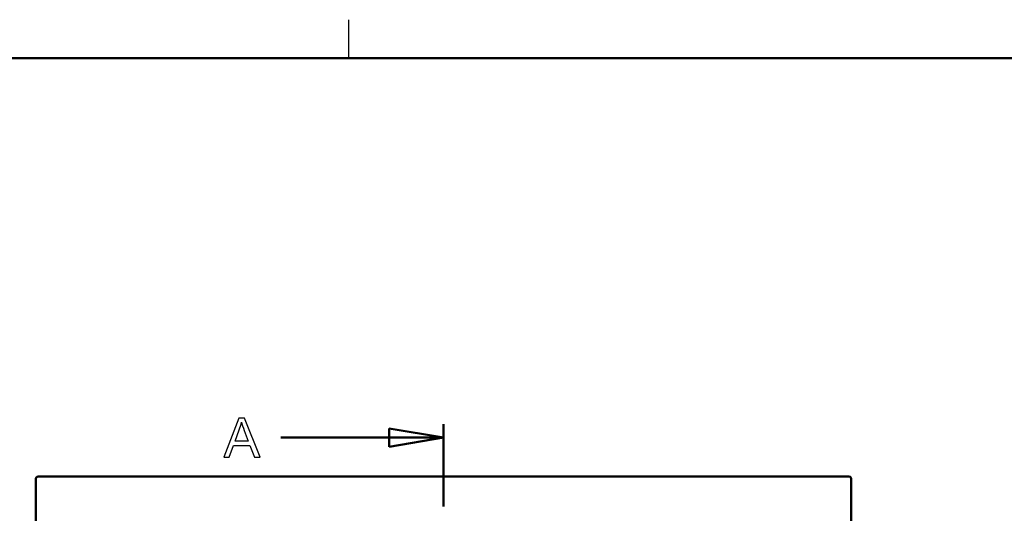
# Model space of a CAD drawing. Header units: centimetres. Extents: x -94 to 21, y -30 to 196.
# Tile 106 of 143: x -13 to 0, y 30 to 36. Entities that reach past the tile are written whole.
import ezdxf

# ---------------------------------------------------------------- set-up
doc = ezdxf.new("R2010")
doc.units = ezdxf.units.CM
doc.header["$MEASUREMENT"] = 0
doc.layers.add('Ebene 1', color=7, linetype='Continuous')

msp = doc.modelspace()

# ---------------------------------------------------------------- linework, layer by layer
at = {"layer": 'Ebene 1', "lineweight": 25}
msp.add_open_spline([(-8.51798, 35.5954), (-8.51798, 35.5954), (-8.51798, 36.09388), (-8.51798, 36.09388)], degree=3, dxfattribs=at)
at = {"layer": 'Ebene 1', "lineweight": 50}
for points in [[(-19.01665, 35.5954), (-19.01665, 35.5954), (20.28137, 35.5954), (20.28137, 35.5954)], [(-7.29455, 30.69955), (-7.29455, 30.69955), (-7.29455, 30.87312), (-7.29455, 30.87312)], [(-7.29455, 30.69955), (-7.29455, 30.69955), (-7.99517, 30.81597), (-7.99517, 30.81597)], [(-7.99517, 30.81597), (-7.99517, 30.81597), (-7.99517, 30.58102), (-7.99517, 30.58102)], [(-7.29455, 30.69955), (-7.29455, 30.69955), (-9.39428, 30.69955), (-9.39428, 30.69955)], [(-7.99517, 30.58102), (-7.99517, 30.58102), (-7.29455, 30.69955), (-7.29455, 30.69955)], [(-7.29455, 30.69955), (-7.29455, 30.69955), (-7.29455, 29.81055), (-7.29455, 29.81055)], [(-12.55023, 30.18309), (-12.55023, 30.18309), (-12.55447, 30.16827), (-12.55447, 30.16827)], [(-12.55447, 30.16827), (-12.55447, 30.16827), (-12.55447, 19.70982), (-12.55447, 19.70982)], [(-12.53965, 30.19367), (-12.53965, 30.19367), (-12.55023, 30.18309), (-12.55023, 30.18309)], [(-12.52483, 30.1979), (-12.52483, 30.1979), (-12.53965, 30.19367), (-12.53965, 30.19367)], [(-2.06427, 30.1979), (-2.06427, 30.1979), (-12.52483, 30.1979), (-12.52483, 30.1979)], [(-2.04945, 30.19367), (-2.04945, 30.19367), (-2.06427, 30.1979), (-2.06427, 30.1979)], [(-2.03887, 30.18309), (-2.03887, 30.18309), (-2.04945, 30.19367), (-2.04945, 30.19367)], [(-2.03463, 30.16827), (-2.03463, 30.16827), (-2.03887, 30.18309), (-2.03887, 30.18309)], [(-2.03463, 19.70982), (-2.03463, 19.70982), (-2.03463, 30.16827), (-2.03463, 30.16827)]]:
    msp.add_open_spline(points, degree=3, dxfattribs=at)
at = {"layer": 'Ebene 1'}
for points, knots in [([(-10.12982, 30.44767), (-10.12982, 30.44767), (-9.93727, 30.94959), (-9.93727, 30.94959), (-9.93727, 30.94959), (-9.86425, 30.94959), (-9.86425, 30.94959), (-9.86425, 30.94959), (-9.65988, 30.44767), (-9.65988, 30.44767), (-9.65988, 30.44767), (-9.73548, 30.44767), (-9.73548, 30.44767), (-9.73548, 30.44767), (-9.79355, 30.59979), (-9.79355, 30.59979), (-9.79355, 30.59979), (-10.00491, 30.59979), (-10.00491, 30.59979), (-10.00491, 30.59979), (-10.05937, 30.44767), (-10.05937, 30.44767), (-10.05937, 30.44767), (-10.12982, 30.44767), (-10.12982, 30.44767)], [0, 0, 0, 0, 0.125, 0.125, 0.125, 0.25, 0.25, 0.25, 0.375, 0.375, 0.375, 0.5, 0.5, 0.5, 0.625, 0.625, 0.625, 0.75, 0.75, 0.75, 0.875, 0.875, 0.875, 1, 1, 1, 1]), ([(-9.9854, 30.65377), (-9.9854, 30.65377), (-9.81435, 30.65377), (-9.81435, 30.65377), (-9.81435, 30.65377), (-9.8667, 30.79292), (-9.8667, 30.79292), (-9.88247, 30.83521), (-9.89439, 30.87015), (-9.90268, 30.89772), (-9.90958, 30.865), (-9.91881, 30.83288), (-9.93037, 30.8011), (-9.93037, 30.8011), (-9.9854, 30.65377), (-9.9854, 30.65377)], [0, 0, 0, 0, 0.2, 0.2, 0.2, 0.4, 0.4, 0.4, 0.6, 0.6, 0.6, 0.8, 0.8, 0.8, 1, 1, 1, 1]), ([(-7.99517, 30.58102), (-7.99517, 30.58102), (-7.29455, 30.69955), (-7.29455, 30.69955), (-7.29455, 30.69955), (-7.99517, 30.81597), (-7.99517, 30.81597), (-7.99517, 30.81597), (-7.99517, 30.58102), (-7.99517, 30.58102)], [0, 0, 0, 0, 0.33333333, 0.33333333, 0.33333333, 0.66666667, 0.66666667, 0.66666667, 1, 1, 1, 1])]:
    msp.add_open_spline(points, degree=3, knots=knots, dxfattribs=at)

doc.saveas('drawing.dxf')
